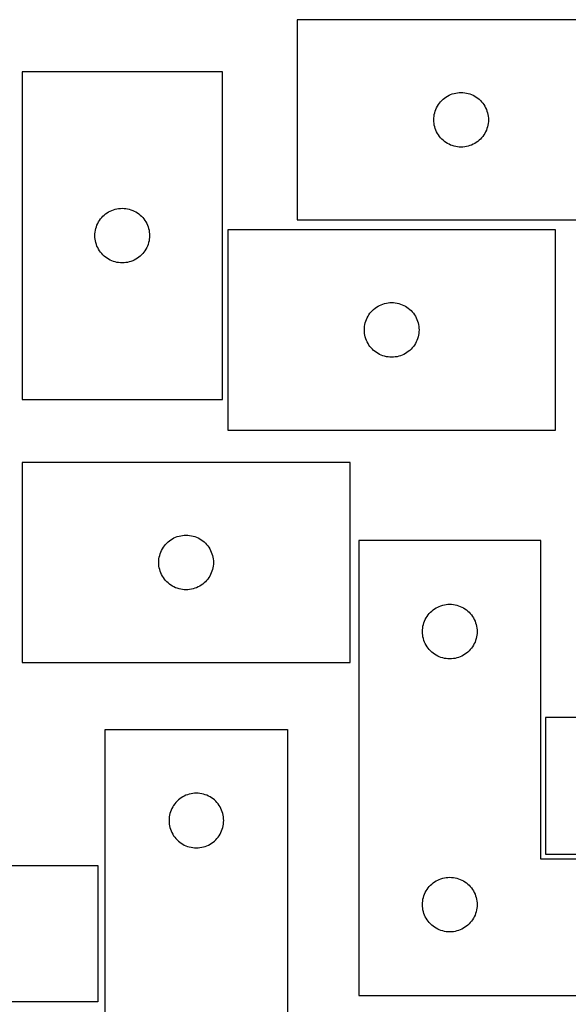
# Model space of a CAD drawing. Header units: millimetres. Extents: x 7 to 1243, y 7 to 1505.
# Tile 24 of 25: x 882 to 1063, y 1181 to 1505. Entities that reach past the tile are written whole.
import ezdxf

# ---------------------------------------------------------------- set-up
doc = ezdxf.new("R2010")
doc.units = ezdxf.units.MM
doc.layers.add('CUT', color=7, linetype='CONTINUOUS', true_color=0x000000)

msp = doc.modelspace()

# ---------------------------------------------------------------- linework, layer by layer
at = {"layer": 'CUT'}
for p, q in [((1081.384854, 1505.372837), (973.384854, 1505.372837)), ((973.384854, 1505.372837), (973.384854, 1439.372837)), ((948.785857, 1488.208284), (882.785857, 1488.208284)), ((882.785857, 1488.208284), (882.785857, 1380.208284)), ((948.785857, 1380.208284), (948.785857, 1488.208284)), ((1022.384722, 1479.856064), (1022.884854, 1480.167066)), ((1022.884854, 1480.167066), (1023.404256, 1480.444692)), ((1023.404256, 1480.444692), (1023.940703, 1480.687753)), ((1023.940703, 1480.687753), (1024.491899, 1480.895208)), ((1024.491899, 1480.895208), (1025.055483, 1481.06617)), ((1025.055483, 1481.06617), (1025.629041, 1481.199905)), ((1025.629041, 1481.199905), (1026.210118, 1481.295841)), ((1026.210118, 1481.295841), (1026.796226, 1481.353568)), ((1026.796226, 1481.353568), (1027.384854, 1481.372837)), ((1027.384854, 1481.372837), (1027.973482, 1481.353568)), ((1027.973482, 1481.353568), (1028.55959, 1481.295841)), ((1028.55959, 1481.295841), (1029.140667, 1481.199905)), ((1029.140667, 1481.199905), (1029.714226, 1481.06617)), ((1029.714226, 1481.06617), (1030.277809, 1480.895208)), ((1030.277809, 1480.895208), (1030.829005, 1480.687753)), ((1030.829005, 1480.687753), (1031.365452, 1480.444692)), ((1031.365452, 1480.444692), (1031.884854, 1480.167066)), ((1031.884854, 1480.167066), (1032.384986, 1479.856064)), ((1019.312999, 1476.353435), (1019.590626, 1476.872837)), ((1019.590626, 1476.872837), (1019.901628, 1477.372969)), ((1019.901628, 1477.372969), (1020.244674, 1477.85169)), ((1020.244674, 1477.85169), (1020.618296, 1478.30695)), ((1020.618296, 1478.30695), (1021.020893, 1478.736798)), ((1021.020893, 1478.736798), (1021.450742, 1479.139395)), ((1021.450742, 1479.139395), (1021.906001, 1479.513017)), ((1021.906001, 1479.513017), (1022.384722, 1479.856064)), ((1032.384986, 1479.856064), (1032.863707, 1479.513017)), ((1032.863707, 1479.513017), (1033.318966, 1479.139395)), ((1033.318966, 1479.139395), (1033.748815, 1478.736798)), ((1033.748815, 1478.736798), (1034.151412, 1478.30695)), ((1034.151412, 1478.30695), (1034.525034, 1477.85169)), ((1034.525034, 1477.85169), (1034.868081, 1477.372969)), ((1034.868081, 1477.372969), (1035.179083, 1476.872837)), ((1035.179083, 1476.872837), (1035.456709, 1476.353435)), ((1018.404124, 1472.961465), (1018.46185, 1473.547573)), ((1018.46185, 1473.547573), (1018.557787, 1474.12865)), ((1018.557787, 1474.12865), (1018.691522, 1474.702209)), ((1018.691522, 1474.702209), (1018.862483, 1475.265792)), ((1018.862483, 1475.265792), (1019.069938, 1475.816988)), ((1019.069938, 1475.816988), (1019.312999, 1476.353435)), ((1035.456709, 1476.353435), (1035.69977, 1475.816988)), ((1035.69977, 1475.816988), (1035.907225, 1475.265792)), ((1035.907225, 1475.265792), (1036.078187, 1474.702209)), ((1036.078187, 1474.702209), (1036.211922, 1474.12865)), ((1036.211922, 1474.12865), (1036.307858, 1473.547573)), ((1036.307858, 1473.547573), (1036.365584, 1472.961465)), ((1018.384854, 1472.372837), (1018.404124, 1472.961465)), ((1018.404124, 1471.784209), (1018.384854, 1472.372837)), ((1018.46185, 1471.198101), (1018.404124, 1471.784209)), ((1018.557787, 1470.617024), (1018.46185, 1471.198101)), ((1018.691522, 1470.043466), (1018.557787, 1470.617024)), ((1036.211922, 1470.617024), (1036.078187, 1470.043466)), ((1036.307858, 1471.198101), (1036.211922, 1470.617024)), ((1036.365584, 1471.784209), (1036.307858, 1471.198101)), ((1036.365584, 1472.961465), (1036.384854, 1472.372837)), ((1036.384854, 1472.372837), (1036.365584, 1471.784209)), ((1018.862483, 1469.479882), (1018.691522, 1470.043466)), ((1019.069938, 1468.928686), (1018.862483, 1469.479882)), ((1019.312999, 1468.392239), (1019.069938, 1468.928686)), ((1019.590626, 1467.872837), (1019.312999, 1468.392239)), ((1019.901628, 1467.372705), (1019.590626, 1467.872837)), ((1020.244674, 1466.893984), (1019.901628, 1467.372705)), ((1034.868081, 1467.372705), (1034.525034, 1466.893984)), ((1035.179083, 1467.872837), (1034.868081, 1467.372705)), ((1035.456709, 1468.392239), (1035.179083, 1467.872837)), ((1035.69977, 1468.928686), (1035.456709, 1468.392239)), ((1035.907225, 1469.479882), (1035.69977, 1468.928686)), ((1036.078187, 1470.043466), (1035.907225, 1469.479882)), ((1020.618296, 1466.438725), (1020.244674, 1466.893984)), ((1021.020893, 1466.008876), (1020.618296, 1466.438725)), ((1021.450742, 1465.606279), (1021.020893, 1466.008876)), ((1021.906001, 1465.232657), (1021.450742, 1465.606279)), ((1022.384722, 1464.889611), (1021.906001, 1465.232657)), ((1022.884854, 1464.578609), (1022.384722, 1464.889611)), ((1023.404256, 1464.300983), (1022.884854, 1464.578609)), ((1023.940703, 1464.057921), (1023.404256, 1464.300983)), ((1024.491899, 1463.850466), (1023.940703, 1464.057921)), ((1025.055483, 1463.679505), (1024.491899, 1463.850466)), ((1030.277809, 1463.850466), (1029.714226, 1463.679505)), ((1030.829005, 1464.057921), (1030.277809, 1463.850466)), ((1031.365452, 1464.300983), (1030.829005, 1464.057921)), ((1031.884854, 1464.578609), (1031.365452, 1464.300983)), ((1032.384986, 1464.889611), (1031.884854, 1464.578609)), ((1032.863707, 1465.232657), (1032.384986, 1464.889611)), ((1033.318966, 1465.606279), (1032.863707, 1465.232657)), ((1033.748815, 1466.008876), (1033.318966, 1465.606279)), ((1034.151412, 1466.438725), (1033.748815, 1466.008876)), ((1034.525034, 1466.893984), (1034.151412, 1466.438725)), ((1025.629041, 1463.54577), (1025.055483, 1463.679505)), ((1026.210118, 1463.449833), (1025.629041, 1463.54577)), ((1026.796226, 1463.392107), (1026.210118, 1463.449833)), ((1027.384854, 1463.372837), (1026.796226, 1463.392107)), ((1027.973482, 1463.392107), (1027.384854, 1463.372837)), ((1028.55959, 1463.449833), (1027.973482, 1463.392107)), ((1029.140667, 1463.54577), (1028.55959, 1463.449833)), ((1029.714226, 1463.679505), (1029.140667, 1463.54577)), ((909.851744, 1440.974842), (910.307004, 1441.348464)), ((910.307004, 1441.348464), (910.785724, 1441.691511)), ((910.785724, 1441.691511), (911.285857, 1442.002513)), ((911.285857, 1442.002513), (911.805258, 1442.280139)), ((911.805258, 1442.280139), (912.341706, 1442.5232)), ((912.341706, 1442.5232), (912.892901, 1442.730655)), ((912.892901, 1442.730655), (913.456485, 1442.901617)), ((913.456485, 1442.901617), (914.030044, 1443.035352)), ((914.030044, 1443.035352), (914.611121, 1443.131288)), ((914.611121, 1443.131288), (915.197228, 1443.189014)), ((915.197228, 1443.189014), (915.785857, 1443.208284)), ((915.785857, 1443.208284), (916.374485, 1443.189014)), ((916.374485, 1443.189014), (916.960592, 1443.131288)), ((916.960592, 1443.131288), (917.541669, 1443.035352)), ((917.541669, 1443.035352), (918.115228, 1442.901617)), ((918.115228, 1442.901617), (918.678812, 1442.730655)), ((918.678812, 1442.730655), (919.230007, 1442.5232)), ((919.230007, 1442.5232), (919.766455, 1442.280139)), ((919.766455, 1442.280139), (920.285857, 1442.002513)), ((920.285857, 1442.002513), (920.785989, 1441.691511)), ((920.785989, 1441.691511), (921.264709, 1441.348464)), ((921.264709, 1441.348464), (921.719969, 1440.974842)), ((907.470941, 1437.652435), (907.714002, 1438.188882)), ((907.714002, 1438.188882), (907.991628, 1438.708284)), ((907.991628, 1438.708284), (908.30263, 1439.208416)), ((908.30263, 1439.208416), (908.645676, 1439.687137)), ((908.645676, 1439.687137), (909.019298, 1440.142396)), ((909.019298, 1440.142396), (909.421896, 1440.572245)), ((909.421896, 1440.572245), (909.851744, 1440.974842)), ((921.719969, 1440.974842), (922.149818, 1440.572245)), ((922.149818, 1440.572245), (922.552415, 1440.142396)), ((922.552415, 1440.142396), (922.926037, 1439.687137)), ((922.926037, 1439.687137), (923.269083, 1439.208416)), ((923.269083, 1439.208416), (923.580085, 1438.708284)), ((923.580085, 1438.708284), (923.857711, 1438.188882)), ((923.857711, 1438.188882), (924.100772, 1437.652435)), ((973.384854, 1439.372837), (1081.384854, 1439.372837)), ((906.785857, 1434.208284), (906.805126, 1434.796912)), ((906.805126, 1434.796912), (906.862853, 1435.38302)), ((906.862853, 1435.38302), (906.958789, 1435.964097)), ((906.958789, 1435.964097), (907.092524, 1436.537655)), ((907.092524, 1436.537655), (907.263485, 1437.101239)), ((907.263485, 1437.101239), (907.470941, 1437.652435)), ((924.100772, 1437.652435), (924.308228, 1437.101239)), ((924.308228, 1437.101239), (924.479189, 1436.537655)), ((924.479189, 1436.537655), (924.612924, 1435.964097)), ((924.612924, 1435.964097), (924.70886, 1435.38302)), ((924.70886, 1435.38302), (924.766587, 1434.796912)), ((924.766587, 1434.796912), (924.785857, 1434.208284)), ((1058.522458, 1436.114781), (950.522458, 1436.114781)), ((950.522458, 1436.114781), (950.522458, 1370.114781)), ((1058.522458, 1370.114781), (1058.522458, 1436.114781)), ((906.805126, 1433.619656), (906.785857, 1434.208284)), ((906.862853, 1433.033548), (906.805126, 1433.619656)), ((906.958789, 1432.452471), (906.862853, 1433.033548)), ((907.092524, 1431.878913), (906.958789, 1432.452471)), ((907.263485, 1431.315329), (907.092524, 1431.878913)), ((924.479189, 1431.878913), (924.308228, 1431.315329)), ((924.612924, 1432.452471), (924.479189, 1431.878913)), ((924.70886, 1433.033548), (924.612924, 1432.452471)), ((924.766587, 1433.619656), (924.70886, 1433.033548)), ((924.785857, 1434.208284), (924.766587, 1433.619656)), ((907.470941, 1430.764133), (907.263485, 1431.315329)), ((907.714002, 1430.227686), (907.470941, 1430.764133)), ((907.991628, 1429.708284), (907.714002, 1430.227686)), ((908.30263, 1429.208152), (907.991628, 1429.708284)), ((908.645676, 1428.729431), (908.30263, 1429.208152)), ((909.019298, 1428.274172), (908.645676, 1428.729431)), ((909.421896, 1427.844323), (909.019298, 1428.274172)), ((922.552415, 1428.274172), (922.149818, 1427.844323)), ((922.926037, 1428.729431), (922.552415, 1428.274172)), ((923.269083, 1429.208152), (922.926037, 1428.729431)), ((923.580085, 1429.708284), (923.269083, 1429.208152)), ((923.857711, 1430.227686), (923.580085, 1429.708284)), ((924.100772, 1430.764133), (923.857711, 1430.227686)), ((924.308228, 1431.315329), (924.100772, 1430.764133)), ((909.851744, 1427.441726), (909.421896, 1427.844323)), ((910.307004, 1427.068104), (909.851744, 1427.441726)), ((910.785724, 1426.725058), (910.307004, 1427.068104)), ((911.285857, 1426.414055), (910.785724, 1426.725058)), ((911.805258, 1426.136429), (911.285857, 1426.414055)), ((912.341706, 1425.893368), (911.805258, 1426.136429)), ((912.892901, 1425.685913), (912.341706, 1425.893368)), ((913.456485, 1425.514952), (912.892901, 1425.685913)), ((914.030044, 1425.381217), (913.456485, 1425.514952)), ((914.611121, 1425.28528), (914.030044, 1425.381217)), ((915.197228, 1425.227554), (914.611121, 1425.28528)), ((915.785857, 1425.208284), (915.197228, 1425.227554)), ((916.374485, 1425.227554), (915.785857, 1425.208284)), ((916.960592, 1425.28528), (916.374485, 1425.227554)), ((917.541669, 1425.381217), (916.960592, 1425.28528)), ((918.115228, 1425.514952), (917.541669, 1425.381217)), ((918.678812, 1425.685913), (918.115228, 1425.514952)), ((919.230007, 1425.893368), (918.678812, 1425.685913)), ((919.766455, 1426.136429), (919.230007, 1425.893368)), ((920.285857, 1426.414055), (919.766455, 1426.136429)), ((920.785989, 1426.725058), (920.285857, 1426.414055)), ((921.264709, 1427.068104), (920.785989, 1426.725058)), ((921.719969, 1427.441726), (921.264709, 1427.068104)), ((922.149818, 1427.844323), (921.719969, 1427.441726)), ((1002.193086, 1411.808113), (1002.766645, 1411.941848)), ((1002.766645, 1411.941848), (1003.347722, 1412.037784)), ((1003.347722, 1412.037784), (1003.93383, 1412.095511)), ((1003.93383, 1412.095511), (1004.522458, 1412.114781)), ((1004.522458, 1412.114781), (1005.111086, 1412.095511)), ((1005.111086, 1412.095511), (1005.697194, 1412.037784)), ((1005.697194, 1412.037784), (1006.278271, 1411.941848)), ((1006.278271, 1411.941848), (1006.851829, 1411.808113)), ((997.382278, 1408.593633), (997.7559, 1409.048893)), ((997.7559, 1409.048893), (998.158497, 1409.478742)), ((998.158497, 1409.478742), (998.588346, 1409.881339)), ((998.588346, 1409.881339), (999.043605, 1410.254961)), ((999.043605, 1410.254961), (999.522326, 1410.598007)), ((999.522326, 1410.598007), (1000.022458, 1410.909009)), ((1000.022458, 1410.909009), (1000.54186, 1411.186635)), ((1000.54186, 1411.186635), (1001.078307, 1411.429696)), ((1001.078307, 1411.429696), (1001.629503, 1411.637152)), ((1001.629503, 1411.637152), (1002.193086, 1411.808113)), ((1006.851829, 1411.808113), (1007.415413, 1411.637152)), ((1007.415413, 1411.637152), (1007.966609, 1411.429696)), ((1007.966609, 1411.429696), (1008.503056, 1411.186635)), ((1008.503056, 1411.186635), (1009.022458, 1410.909009)), ((1009.022458, 1410.909009), (1009.52259, 1410.598007)), ((1009.52259, 1410.598007), (1010.001311, 1410.254961)), ((1010.001311, 1410.254961), (1010.45657, 1409.881339)), ((1010.45657, 1409.881339), (1010.886419, 1409.478742)), ((1010.886419, 1409.478742), (1011.289016, 1409.048893)), ((1011.289016, 1409.048893), (1011.662638, 1408.593633)), ((995.69539, 1404.870593), (995.829125, 1405.444152)), ((995.829125, 1405.444152), (996.000087, 1406.007736)), ((996.000087, 1406.007736), (996.207542, 1406.558931)), ((996.207542, 1406.558931), (996.450603, 1407.095379)), ((996.450603, 1407.095379), (996.728229, 1407.614781)), ((996.728229, 1407.614781), (997.039231, 1408.114913)), ((997.039231, 1408.114913), (997.382278, 1408.593633)), ((1011.662638, 1408.593633), (1012.005684, 1408.114913)), ((1012.005684, 1408.114913), (1012.316687, 1407.614781)), ((1012.316687, 1407.614781), (1012.594313, 1407.095379)), ((1012.594313, 1407.095379), (1012.837374, 1406.558931)), ((1012.837374, 1406.558931), (1013.044829, 1406.007736)), ((1013.044829, 1406.007736), (1013.21579, 1405.444152)), ((1013.21579, 1405.444152), (1013.349525, 1404.870593)), ((995.522458, 1403.114781), (995.541728, 1403.703409)), ((995.541728, 1402.526152), (995.522458, 1403.114781)), ((995.541728, 1403.703409), (995.599454, 1404.289516)), ((995.599454, 1401.940045), (995.541728, 1402.526152)), ((995.599454, 1404.289516), (995.69539, 1404.870593)), ((1013.349525, 1404.870593), (1013.445462, 1404.289516)), ((1013.445462, 1404.289516), (1013.503188, 1403.703409)), ((1013.503188, 1402.526152), (1013.445462, 1401.940045)), ((1013.503188, 1403.703409), (1013.522458, 1403.114781)), ((1013.522458, 1403.114781), (1013.503188, 1402.526152)), ((995.69539, 1401.358968), (995.599454, 1401.940045)), ((995.829125, 1400.785409), (995.69539, 1401.358968)), ((996.000087, 1400.221825), (995.829125, 1400.785409)), ((996.207542, 1399.67063), (996.000087, 1400.221825)), ((996.450603, 1399.134182), (996.207542, 1399.67063)), ((996.728229, 1398.614781), (996.450603, 1399.134182)), ((1012.594313, 1399.134182), (1012.316687, 1398.614781)), ((1012.837374, 1399.67063), (1012.594313, 1399.134182)), ((1013.044829, 1400.221825), (1012.837374, 1399.67063)), ((1013.21579, 1400.785409), (1013.044829, 1400.221825)), ((1013.349525, 1401.358968), (1013.21579, 1400.785409)), ((1013.445462, 1401.940045), (1013.349525, 1401.358968)), ((997.039231, 1398.114648), (996.728229, 1398.614781)), ((997.382278, 1397.635928), (997.039231, 1398.114648)), ((997.7559, 1397.180668), (997.382278, 1397.635928)), ((998.158497, 1396.75082), (997.7559, 1397.180668)), ((998.588346, 1396.348222), (998.158497, 1396.75082)), ((999.043605, 1395.974601), (998.588346, 1396.348222)), ((999.522326, 1395.631554), (999.043605, 1395.974601)), ((1000.022458, 1395.320552), (999.522326, 1395.631554)), ((1009.52259, 1395.631554), (1009.022458, 1395.320552)), ((1010.001311, 1395.974601), (1009.52259, 1395.631554)), ((1010.45657, 1396.348222), (1010.001311, 1395.974601)), ((1010.886419, 1396.75082), (1010.45657, 1396.348222)), ((1011.289016, 1397.180668), (1010.886419, 1396.75082)), ((1011.662638, 1397.635928), (1011.289016, 1397.180668)), ((1012.005684, 1398.114648), (1011.662638, 1397.635928)), ((1012.316687, 1398.614781), (1012.005684, 1398.114648)), ((1000.54186, 1395.042926), (1000.022458, 1395.320552)), ((1001.078307, 1394.799865), (1000.54186, 1395.042926)), ((1001.629503, 1394.592409), (1001.078307, 1394.799865)), ((1002.193086, 1394.421448), (1001.629503, 1394.592409)), ((1002.766645, 1394.287713), (1002.193086, 1394.421448)), ((1003.347722, 1394.191777), (1002.766645, 1394.287713)), ((1003.93383, 1394.13405), (1003.347722, 1394.191777)), ((1004.522458, 1394.114781), (1003.93383, 1394.13405)), ((1005.111086, 1394.13405), (1004.522458, 1394.114781)), ((1005.697194, 1394.191777), (1005.111086, 1394.13405)), ((1006.278271, 1394.287713), (1005.697194, 1394.191777)), ((1006.851829, 1394.421448), (1006.278271, 1394.287713)), ((1007.415413, 1394.592409), (1006.851829, 1394.421448)), ((1007.966609, 1394.799865), (1007.415413, 1394.592409)), ((1008.503056, 1395.042926), (1007.966609, 1394.799865)), ((1009.022458, 1395.320552), (1008.503056, 1395.042926)), ((882.785857, 1380.208284), (948.785857, 1380.208284)), ((950.522458, 1370.114781), (1058.522458, 1370.114781)), ((990.815428, 1359.459992), (882.815428, 1359.459992)), ((882.815428, 1359.459992), (882.815428, 1293.459992)), ((990.815428, 1293.459992), (990.815428, 1359.459992)), ((931.815296, 1333.943219), (932.315428, 1334.254221)), ((932.315428, 1334.254221), (932.83483, 1334.531847)), ((932.83483, 1334.531847), (933.371278, 1334.774908)), ((933.371278, 1334.774908), (933.922473, 1334.982364)), ((933.922473, 1334.982364), (934.486057, 1335.153325)), ((934.486057, 1335.153325), (935.059616, 1335.28706)), ((935.059616, 1335.28706), (935.640693, 1335.382996)), ((935.640693, 1335.382996), (936.2268, 1335.440723)), ((936.2268, 1335.440723), (936.815428, 1335.459992)), ((936.815428, 1335.459992), (937.404057, 1335.440723)), ((937.404057, 1335.440723), (937.990164, 1335.382996)), ((937.990164, 1335.382996), (938.571241, 1335.28706)), ((938.571241, 1335.28706), (939.1448, 1335.153325)), ((939.1448, 1335.153325), (939.708384, 1334.982364)), ((939.708384, 1334.982364), (940.259579, 1334.774908)), ((940.259579, 1334.774908), (940.796027, 1334.531847)), ((940.796027, 1334.531847), (941.315428, 1334.254221)), ((941.315428, 1334.254221), (941.815561, 1333.943219)), ((928.743574, 1330.440591), (929.0212, 1330.959992)), ((929.0212, 1330.959992), (929.332202, 1331.460125)), ((929.332202, 1331.460125), (929.675248, 1331.938845)), ((929.675248, 1331.938845), (930.04887, 1332.394105)), ((930.04887, 1332.394105), (930.451467, 1332.823953)), ((930.451467, 1332.823953), (930.881316, 1333.226551)), ((930.881316, 1333.226551), (931.336576, 1333.600172)), ((931.336576, 1333.600172), (931.815296, 1333.943219)), ((941.815561, 1333.943219), (942.294281, 1333.600172)), ((942.294281, 1333.600172), (942.749541, 1333.226551)), ((942.749541, 1333.226551), (943.17939, 1332.823953)), ((943.17939, 1332.823953), (943.581987, 1332.394105)), ((943.581987, 1332.394105), (943.955609, 1331.938845)), ((943.955609, 1331.938845), (944.298655, 1331.460125)), ((944.298655, 1331.460125), (944.609657, 1330.959992)), ((944.609657, 1330.959992), (944.887283, 1330.440591)), ((1053.657989, 1333.67508), (993.657989, 1333.67508)), ((993.657989, 1333.67508), (993.657989, 1183.67508)), ((1053.657989, 1228.67508), (1053.657989, 1333.67508)), ((927.834698, 1327.048621), (927.892425, 1327.634728)), ((927.892425, 1327.634728), (927.988361, 1328.215805)), ((927.988361, 1328.215805), (928.122096, 1328.789364)), ((928.122096, 1328.789364), (928.293057, 1329.352948)), ((928.293057, 1329.352948), (928.500513, 1329.904143)), ((928.500513, 1329.904143), (928.743574, 1330.440591)), ((944.887283, 1330.440591), (945.130344, 1329.904143)), ((945.130344, 1329.904143), (945.3378, 1329.352948)), ((945.3378, 1329.352948), (945.508761, 1328.789364)), ((945.508761, 1328.789364), (945.642496, 1328.215805)), ((945.642496, 1328.215805), (945.738432, 1327.634728)), ((945.738432, 1327.634728), (945.796159, 1327.048621)), ((927.815428, 1326.459992), (927.834698, 1327.048621)), ((927.834698, 1325.871364), (927.815428, 1326.459992)), ((927.892425, 1325.285257), (927.834698, 1325.871364)), ((927.988361, 1324.70418), (927.892425, 1325.285257)), ((928.122096, 1324.130621), (927.988361, 1324.70418)), ((945.642496, 1324.70418), (945.508761, 1324.130621)), ((945.738432, 1325.285257), (945.642496, 1324.70418)), ((945.796159, 1325.871364), (945.738432, 1325.285257)), ((945.796159, 1327.048621), (945.815428, 1326.459992)), ((945.815428, 1326.459992), (945.796159, 1325.871364)), ((928.293057, 1323.567037), (928.122096, 1324.130621)), ((928.500513, 1323.015842), (928.293057, 1323.567037)), ((928.743574, 1322.479394), (928.500513, 1323.015842)), ((929.0212, 1321.959992), (928.743574, 1322.479394)), ((929.332202, 1321.45986), (929.0212, 1321.959992)), ((929.675248, 1320.98114), (929.332202, 1321.45986)), ((930.04887, 1320.52588), (929.675248, 1320.98114)), ((943.955609, 1320.98114), (943.581987, 1320.52588)), ((944.298655, 1321.45986), (943.955609, 1320.98114)), ((944.609657, 1321.959992), (944.298655, 1321.45986)), ((944.887283, 1322.479394), (944.609657, 1321.959992)), ((945.130344, 1323.015842), (944.887283, 1322.479394)), ((945.3378, 1323.567037), (945.130344, 1323.015842)), ((945.508761, 1324.130621), (945.3378, 1323.567037)), ((930.451467, 1320.096031), (930.04887, 1320.52588)), ((930.881316, 1319.693434), (930.451467, 1320.096031)), ((931.336576, 1319.319812), (930.881316, 1319.693434)), ((931.815296, 1318.976766), (931.336576, 1319.319812)), ((932.315428, 1318.665764), (931.815296, 1318.976766)), ((932.83483, 1318.388138), (932.315428, 1318.665764)), ((933.371278, 1318.145077), (932.83483, 1318.388138)), ((933.922473, 1317.937621), (933.371278, 1318.145077)), ((934.486057, 1317.76666), (933.922473, 1317.937621)), ((935.059616, 1317.632925), (934.486057, 1317.76666)), ((939.1448, 1317.76666), (938.571241, 1317.632925)), ((939.708384, 1317.937621), (939.1448, 1317.76666)), ((940.259579, 1318.145077), (939.708384, 1317.937621)), ((940.796027, 1318.388138), (940.259579, 1318.145077)), ((941.315428, 1318.665764), (940.796027, 1318.388138)), ((941.815561, 1318.976766), (941.315428, 1318.665764)), ((942.294281, 1319.319812), (941.815561, 1318.976766)), ((942.749541, 1319.693434), (942.294281, 1319.319812)), ((943.17939, 1320.096031), (942.749541, 1319.693434)), ((943.581987, 1320.52588), (943.17939, 1320.096031)), ((935.640693, 1317.536989), (935.059616, 1317.632925)), ((936.2268, 1317.479262), (935.640693, 1317.536989)), ((936.815428, 1317.459992), (936.2268, 1317.479262)), ((937.404057, 1317.479262), (936.815428, 1317.459992)), ((937.990164, 1317.536989), (937.404057, 1317.479262)), ((938.571241, 1317.632925), (937.990164, 1317.536989)), ((1018.657856, 1311.158307), (1019.157989, 1311.469309)), ((1019.157989, 1311.469309), (1019.67739, 1311.746935)), ((1019.67739, 1311.746935), (1020.213838, 1311.989996)), ((1020.213838, 1311.989996), (1020.765033, 1312.197451)), ((1020.765033, 1312.197451), (1021.328617, 1312.368413)), ((1021.328617, 1312.368413), (1021.902176, 1312.502148)), ((1021.902176, 1312.502148), (1022.483253, 1312.598084)), ((1022.483253, 1312.598084), (1023.06936, 1312.65581)), ((1023.06936, 1312.65581), (1023.657989, 1312.67508)), ((1023.657989, 1312.67508), (1024.246617, 1312.65581)), ((1024.246617, 1312.65581), (1024.832724, 1312.598084)), ((1024.832724, 1312.598084), (1025.413801, 1312.502148)), ((1025.413801, 1312.502148), (1025.98736, 1312.368413)), ((1025.98736, 1312.368413), (1026.550944, 1312.197451)), ((1026.550944, 1312.197451), (1027.102139, 1311.989996)), ((1027.102139, 1311.989996), (1027.638587, 1311.746935)), ((1027.638587, 1311.746935), (1028.157989, 1311.469309)), ((1028.157989, 1311.469309), (1028.658121, 1311.158307)), ((1015.586134, 1307.655678), (1015.86376, 1308.17508)), ((1015.86376, 1308.17508), (1016.174762, 1308.675212)), ((1016.174762, 1308.675212), (1016.517808, 1309.153933)), ((1016.517808, 1309.153933), (1016.89143, 1309.609193)), ((1016.89143, 1309.609193), (1017.294028, 1310.039041)), ((1017.294028, 1310.039041), (1017.723876, 1310.441638)), ((1017.723876, 1310.441638), (1018.179136, 1310.81526)), ((1018.179136, 1310.81526), (1018.657856, 1311.158307)), ((1028.658121, 1311.158307), (1029.136841, 1310.81526)), ((1029.136841, 1310.81526), (1029.592101, 1310.441638)), ((1029.592101, 1310.441638), (1030.02195, 1310.039041)), ((1030.02195, 1310.039041), (1030.424547, 1309.609193)), ((1030.424547, 1309.609193), (1030.798169, 1309.153933)), ((1030.798169, 1309.153933), (1031.141215, 1308.675212)), ((1031.141215, 1308.675212), (1031.452217, 1308.17508)), ((1031.452217, 1308.17508), (1031.729843, 1307.655678)), ((1014.677258, 1304.263708), (1014.734985, 1304.849816)), ((1014.734985, 1304.849816), (1014.830921, 1305.430893)), ((1014.830921, 1305.430893), (1014.964656, 1306.004452)), ((1014.964656, 1306.004452), (1015.135617, 1306.568035)), ((1015.135617, 1306.568035), (1015.343073, 1307.119231)), ((1015.343073, 1307.119231), (1015.586134, 1307.655678)), ((1031.729843, 1307.655678), (1031.972904, 1307.119231)), ((1031.972904, 1307.119231), (1032.18036, 1306.568035)), ((1032.18036, 1306.568035), (1032.351321, 1306.004452)), ((1032.351321, 1306.004452), (1032.485056, 1305.430893)), ((1032.485056, 1305.430893), (1032.580992, 1304.849816)), ((1032.580992, 1304.849816), (1032.638719, 1304.263708)), ((1014.657989, 1303.67508), (1014.677258, 1304.263708)), ((1014.677258, 1303.086452), (1014.657989, 1303.67508)), ((1014.734985, 1302.500344), (1014.677258, 1303.086452)), ((1014.830921, 1301.919267), (1014.734985, 1302.500344)), ((1014.964656, 1301.345709), (1014.830921, 1301.919267)), ((1032.485056, 1301.919267), (1032.351321, 1301.345709)), ((1032.580992, 1302.500344), (1032.485056, 1301.919267)), ((1032.638719, 1303.086452), (1032.580992, 1302.500344)), ((1032.638719, 1304.263708), (1032.657989, 1303.67508)), ((1032.657989, 1303.67508), (1032.638719, 1303.086452)), ((1015.135617, 1300.782125), (1014.964656, 1301.345709)), ((1015.343073, 1300.230929), (1015.135617, 1300.782125)), ((1015.586134, 1299.694482), (1015.343073, 1300.230929)), ((1015.86376, 1299.17508), (1015.586134, 1299.694482)), ((1016.174762, 1298.674948), (1015.86376, 1299.17508)), ((1016.517808, 1298.196227), (1016.174762, 1298.674948)), ((1031.141215, 1298.674948), (1030.798169, 1298.196227)), ((1031.452217, 1299.17508), (1031.141215, 1298.674948)), ((1031.729843, 1299.694482), (1031.452217, 1299.17508)), ((1031.972904, 1300.230929), (1031.729843, 1299.694482)), ((1032.18036, 1300.782125), (1031.972904, 1300.230929)), ((1032.351321, 1301.345709), (1032.18036, 1300.782125)), ((1016.89143, 1297.740968), (1016.517808, 1298.196227)), ((1017.294028, 1297.311119), (1016.89143, 1297.740968)), ((1017.723876, 1296.908522), (1017.294028, 1297.311119)), ((1018.179136, 1296.5349), (1017.723876, 1296.908522)), ((1018.657856, 1296.191854), (1018.179136, 1296.5349)), ((1019.157989, 1295.880852), (1018.657856, 1296.191854)), ((1019.67739, 1295.603226), (1019.157989, 1295.880852)), ((1020.213838, 1295.360164), (1019.67739, 1295.603226)), ((1020.765033, 1295.152709), (1020.213838, 1295.360164)), ((1021.328617, 1294.981748), (1020.765033, 1295.152709)), ((1026.550944, 1295.152709), (1025.98736, 1294.981748)), ((1027.102139, 1295.360164), (1026.550944, 1295.152709)), ((1027.638587, 1295.603226), (1027.102139, 1295.360164)), ((1028.157989, 1295.880852), (1027.638587, 1295.603226)), ((1028.658121, 1296.191854), (1028.157989, 1295.880852)), ((1029.136841, 1296.5349), (1028.658121, 1296.191854)), ((1029.592101, 1296.908522), (1029.136841, 1296.5349)), ((1030.02195, 1297.311119), (1029.592101, 1296.908522)), ((1030.424547, 1297.740968), (1030.02195, 1297.311119)), ((1030.798169, 1298.196227), (1030.424547, 1297.740968)), ((882.815428, 1293.459992), (990.815428, 1293.459992)), ((1021.902176, 1294.848013), (1021.328617, 1294.981748)), ((1022.483253, 1294.752076), (1021.902176, 1294.848013)), ((1023.06936, 1294.69435), (1022.483253, 1294.752076)), ((1023.657989, 1294.67508), (1023.06936, 1294.69435)), ((1024.246617, 1294.69435), (1023.657989, 1294.67508)), ((1024.832724, 1294.752076), (1024.246617, 1294.69435)), ((1025.413801, 1294.848013), (1024.832724, 1294.752076)), ((1025.98736, 1294.981748), (1025.413801, 1294.848013)), ((1235.170399, 1275.347935), (1055.170399, 1275.347935)), ((1055.170399, 1275.347935), (1055.170399, 1230.347935)), ((910.206703, 1166.391888), (910.206703, 1271.391888)), ((910.206703, 1271.391888), (970.206703, 1271.391888)), ((970.206703, 1271.391888), (970.206703, 1121.391888)), ((936.762552, 1249.706804), (936.226105, 1249.463743)), ((937.313748, 1249.914259), (936.762552, 1249.706804)), ((937.877332, 1250.085221), (937.313748, 1249.914259)), ((938.45089, 1250.218956), (937.877332, 1250.085221)), ((939.031967, 1250.314892), (938.45089, 1250.218956)), ((939.618075, 1250.372619), (939.031967, 1250.314892)), ((940.206703, 1250.391888), (939.618075, 1250.372619)), ((940.795331, 1250.372619), (940.206703, 1250.391888)), ((941.381439, 1250.314892), (940.795331, 1250.372619)), ((941.962516, 1250.218956), (941.381439, 1250.314892)), ((942.536074, 1250.085221), (941.962516, 1250.218956)), ((943.099658, 1249.914259), (942.536074, 1250.085221)), ((943.650854, 1249.706804), (943.099658, 1249.914259)), ((944.187301, 1249.463743), (943.650854, 1249.706804)), ((932.723476, 1246.39202), (932.412474, 1245.891888)), ((933.066523, 1246.870741), (932.723476, 1246.39202)), ((933.440145, 1247.326001), (933.066523, 1246.870741)), ((933.842742, 1247.755849), (933.440145, 1247.326001)), ((934.272591, 1248.158446), (933.842742, 1247.755849)), ((934.72785, 1248.532068), (934.272591, 1248.158446)), ((935.206571, 1248.875115), (934.72785, 1248.532068)), ((935.706703, 1249.186117), (935.206571, 1248.875115)), ((936.226105, 1249.463743), (935.706703, 1249.186117)), ((944.706703, 1249.186117), (944.187301, 1249.463743)), ((945.206835, 1248.875115), (944.706703, 1249.186117)), ((945.685556, 1248.532068), (945.206835, 1248.875115)), ((946.140815, 1248.158446), (945.685556, 1248.532068)), ((946.570664, 1247.755849), (946.140815, 1248.158446)), ((946.973261, 1247.326001), (946.570664, 1247.755849)), ((947.346883, 1246.870741), (946.973261, 1247.326001)), ((947.689929, 1246.39202), (947.346883, 1246.870741)), ((948.000932, 1245.891888), (947.689929, 1246.39202)), ((931.379635, 1243.147701), (931.283699, 1242.566624)), ((931.513371, 1243.72126), (931.379635, 1243.147701)), ((931.684332, 1244.284843), (931.513371, 1243.72126)), ((931.891787, 1244.836039), (931.684332, 1244.284843)), ((932.134848, 1245.372486), (931.891787, 1244.836039)), ((932.412474, 1245.891888), (932.134848, 1245.372486)), ((948.278558, 1245.372486), (948.000932, 1245.891888)), ((948.521619, 1244.836039), (948.278558, 1245.372486)), ((948.729074, 1244.284843), (948.521619, 1244.836039)), ((948.900035, 1243.72126), (948.729074, 1244.284843)), ((949.03377, 1243.147701), (948.900035, 1243.72126)), ((949.129707, 1242.566624), (949.03377, 1243.147701)), ((931.225973, 1241.980516), (931.206703, 1241.391888)), ((931.206703, 1241.391888), (931.225973, 1240.80326)), ((931.283699, 1242.566624), (931.225973, 1241.980516)), ((931.225973, 1240.80326), (931.283699, 1240.217152)), ((931.283699, 1240.217152), (931.379635, 1239.636075)), ((949.03377, 1239.636075), (949.129707, 1240.217152)), ((949.187433, 1241.980516), (949.129707, 1242.566624)), ((949.129707, 1240.217152), (949.187433, 1240.80326)), ((949.206703, 1241.391888), (949.187433, 1241.980516)), ((949.187433, 1240.80326), (949.206703, 1241.391888)), ((931.379635, 1239.636075), (931.513371, 1239.062517)), ((931.513371, 1239.062517), (931.684332, 1238.498933)), ((931.684332, 1238.498933), (931.891787, 1237.947737)), ((931.891787, 1237.947737), (932.134848, 1237.41129)), ((932.134848, 1237.41129), (932.412474, 1236.891888)), ((932.412474, 1236.891888), (932.723476, 1236.391756)), ((947.689929, 1236.391756), (948.000932, 1236.891888)), ((948.000932, 1236.891888), (948.278558, 1237.41129)), ((948.278558, 1237.41129), (948.521619, 1237.947737)), ((948.521619, 1237.947737), (948.729074, 1238.498933)), ((948.729074, 1238.498933), (948.900035, 1239.062517)), ((948.900035, 1239.062517), (949.03377, 1239.636075)), ((932.723476, 1236.391756), (933.066523, 1235.913035)), ((933.066523, 1235.913035), (933.440145, 1235.457776)), ((933.440145, 1235.457776), (933.842742, 1235.027927)), ((933.842742, 1235.027927), (934.272591, 1234.62533)), ((934.272591, 1234.62533), (934.72785, 1234.251708)), ((934.72785, 1234.251708), (935.206571, 1233.908662)), ((935.206571, 1233.908662), (935.706703, 1233.59766)), ((935.706703, 1233.59766), (936.226105, 1233.320034)), ((944.187301, 1233.320034), (944.706703, 1233.59766)), ((944.706703, 1233.59766), (945.206835, 1233.908662)), ((945.206835, 1233.908662), (945.685556, 1234.251708)), ((945.685556, 1234.251708), (946.140815, 1234.62533)), ((946.140815, 1234.62533), (946.570664, 1235.027927)), ((946.570664, 1235.027927), (946.973261, 1235.457776)), ((946.973261, 1235.457776), (947.346883, 1235.913035)), ((947.346883, 1235.913035), (947.689929, 1236.391756)), ((936.226105, 1233.320034), (936.762552, 1233.076972)), ((936.762552, 1233.076972), (937.313748, 1232.869517)), ((937.313748, 1232.869517), (937.877332, 1232.698556)), ((937.877332, 1232.698556), (938.45089, 1232.564821)), ((938.45089, 1232.564821), (939.031967, 1232.468884)), ((939.031967, 1232.468884), (939.618075, 1232.411158)), ((939.618075, 1232.411158), (940.206703, 1232.391888)), ((940.206703, 1232.391888), (940.795331, 1232.411158)), ((940.795331, 1232.411158), (941.381439, 1232.468884)), ((941.381439, 1232.468884), (941.962516, 1232.564821)), ((941.962516, 1232.564821), (942.536074, 1232.698556)), ((942.536074, 1232.698556), (943.099658, 1232.869517)), ((943.099658, 1232.869517), (943.650854, 1233.076972)), ((943.650854, 1233.076972), (944.187301, 1233.320034)), ((1055.170399, 1230.347935), (1175.170399, 1230.347935)), ((1173.657989, 1228.67508), (1053.657989, 1228.67508)), ((727.718687, 1226.618195), (907.718687, 1226.618195)), ((907.718687, 1226.618195), (907.718687, 1181.618195)), ((1017.294028, 1220.039041), (1017.723876, 1220.441638)), ((1017.723876, 1220.441638), (1018.179136, 1220.81526)), ((1018.179136, 1220.81526), (1018.657856, 1221.158307)), ((1018.657856, 1221.158307), (1019.157989, 1221.469309)), ((1019.157989, 1221.469309), (1019.67739, 1221.746935)), ((1019.67739, 1221.746935), (1020.213838, 1221.989996)), ((1020.213838, 1221.989996), (1020.765033, 1222.197451)), ((1020.765033, 1222.197451), (1021.328617, 1222.368413)), ((1021.328617, 1222.368413), (1021.902176, 1222.502148)), ((1021.902176, 1222.502148), (1022.483253, 1222.598084)), ((1022.483253, 1222.598084), (1023.06936, 1222.65581)), ((1023.06936, 1222.65581), (1023.657989, 1222.67508)), ((1023.657989, 1222.67508), (1024.246617, 1222.65581)), ((1024.246617, 1222.65581), (1024.832724, 1222.598084)), ((1024.832724, 1222.598084), (1025.413801, 1222.502148)), ((1025.413801, 1222.502148), (1025.98736, 1222.368413)), ((1025.98736, 1222.368413), (1026.550944, 1222.197451)), ((1026.550944, 1222.197451), (1027.102139, 1221.989996)), ((1027.102139, 1221.989996), (1027.638587, 1221.746935)), ((1027.638587, 1221.746935), (1028.157989, 1221.469309)), ((1028.157989, 1221.469309), (1028.658121, 1221.158307)), ((1028.658121, 1221.158307), (1029.136841, 1220.81526)), ((1029.136841, 1220.81526), (1029.592101, 1220.441638)), ((1029.592101, 1220.441638), (1030.02195, 1220.039041)), ((1015.135617, 1216.568035), (1015.343073, 1217.119231)), ((1015.343073, 1217.119231), (1015.586134, 1217.655678)), ((1015.586134, 1217.655678), (1015.86376, 1218.17508)), ((1015.86376, 1218.17508), (1016.174762, 1218.675212)), ((1016.174762, 1218.675212), (1016.517808, 1219.153933)), ((1016.517808, 1219.153933), (1016.89143, 1219.609193)), ((1016.89143, 1219.609193), (1017.294028, 1220.039041)), ((1030.02195, 1220.039041), (1030.424547, 1219.609193)), ((1030.424547, 1219.609193), (1030.798169, 1219.153933)), ((1030.798169, 1219.153933), (1031.141215, 1218.675212)), ((1031.141215, 1218.675212), (1031.452217, 1218.17508)), ((1031.452217, 1218.17508), (1031.729843, 1217.655678)), ((1031.729843, 1217.655678), (1031.972904, 1217.119231)), ((1031.972904, 1217.119231), (1032.18036, 1216.568035)), ((1014.657989, 1213.67508), (1014.677258, 1214.263708)), ((1014.677258, 1214.263708), (1014.734985, 1214.849816)), ((1014.734985, 1214.849816), (1014.830921, 1215.430893)), ((1014.830921, 1215.430893), (1014.964656, 1216.004452)), ((1014.964656, 1216.004452), (1015.135617, 1216.568035)), ((1032.18036, 1216.568035), (1032.351321, 1216.004452)), ((1032.351321, 1216.004452), (1032.485056, 1215.430893)), ((1032.485056, 1215.430893), (1032.580992, 1214.849816)), ((1032.580992, 1214.849816), (1032.638719, 1214.263708)), ((1032.638719, 1214.263708), (1032.657989, 1213.67508)), ((1014.677258, 1213.086452), (1014.657989, 1213.67508)), ((1014.734985, 1212.500344), (1014.677258, 1213.086452)), ((1014.830921, 1211.919267), (1014.734985, 1212.500344)), ((1014.964656, 1211.345709), (1014.830921, 1211.919267)), ((1015.135617, 1210.782125), (1014.964656, 1211.345709)), ((1015.343073, 1210.230929), (1015.135617, 1210.782125)), ((1032.18036, 1210.782125), (1031.972904, 1210.230929)), ((1032.351321, 1211.345709), (1032.18036, 1210.782125)), ((1032.485056, 1211.919267), (1032.351321, 1211.345709)), ((1032.580992, 1212.500344), (1032.485056, 1211.919267)), ((1032.638719, 1213.086452), (1032.580992, 1212.500344)), ((1032.657989, 1213.67508), (1032.638719, 1213.086452)), ((1015.586134, 1209.694482), (1015.343073, 1210.230929)), ((1015.86376, 1209.17508), (1015.586134, 1209.694482)), ((1016.174762, 1208.674948), (1015.86376, 1209.17508)), ((1016.517808, 1208.196227), (1016.174762, 1208.674948)), ((1016.89143, 1207.740968), (1016.517808, 1208.196227)), ((1017.294028, 1207.311119), (1016.89143, 1207.740968)), ((1030.424547, 1207.740968), (1030.02195, 1207.311119)), ((1030.798169, 1208.196227), (1030.424547, 1207.740968)), ((1031.141215, 1208.674948), (1030.798169, 1208.196227)), ((1031.452217, 1209.17508), (1031.141215, 1208.674948)), ((1031.729843, 1209.694482), (1031.452217, 1209.17508)), ((1031.972904, 1210.230929), (1031.729843, 1209.694482)), ((1017.723876, 1206.908522), (1017.294028, 1207.311119)), ((1018.179136, 1206.5349), (1017.723876, 1206.908522)), ((1018.657856, 1206.191854), (1018.179136, 1206.5349)), ((1019.157989, 1205.880852), (1018.657856, 1206.191854)), ((1019.67739, 1205.603226), (1019.157989, 1205.880852)), ((1020.213838, 1205.360164), (1019.67739, 1205.603226)), ((1020.765033, 1205.152709), (1020.213838, 1205.360164)), ((1021.328617, 1204.981748), (1020.765033, 1205.152709)), ((1021.902176, 1204.848013), (1021.328617, 1204.981748)), ((1022.483253, 1204.752076), (1021.902176, 1204.848013)), ((1023.06936, 1204.69435), (1022.483253, 1204.752076)), ((1023.657989, 1204.67508), (1023.06936, 1204.69435)), ((1024.246617, 1204.69435), (1023.657989, 1204.67508)), ((1024.832724, 1204.752076), (1024.246617, 1204.69435)), ((1025.413801, 1204.848013), (1024.832724, 1204.752076)), ((1025.98736, 1204.981748), (1025.413801, 1204.848013)), ((1026.550944, 1205.152709), (1025.98736, 1204.981748)), ((1027.102139, 1205.360164), (1026.550944, 1205.152709)), ((1027.638587, 1205.603226), (1027.102139, 1205.360164)), ((1028.157989, 1205.880852), (1027.638587, 1205.603226)), ((1028.658121, 1206.191854), (1028.157989, 1205.880852)), ((1029.136841, 1206.5349), (1028.658121, 1206.191854)), ((1029.592101, 1206.908522), (1029.136841, 1206.5349)), ((1030.02195, 1207.311119), (1029.592101, 1206.908522)), ((907.718687, 1181.618195), (787.718687, 1181.618195)), ((993.657989, 1183.67508), (1173.657989, 1183.67508))]:
    msp.add_line(p, q, dxfattribs=at)

doc.saveas('drawing.dxf')
